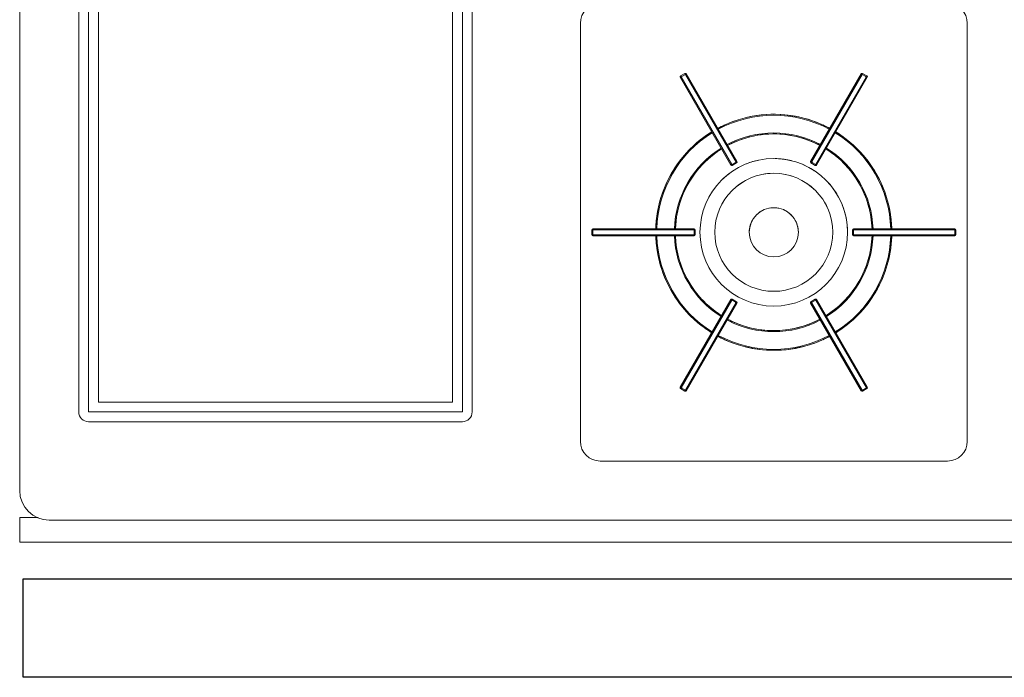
# Model space of a CAD drawing. Header units: millimetres. Extents: x 567 to 934, y -1 to 364.
# Tile 8 of 256: x 589.56 to 591.56, y 46.66 to 48. Entities that reach past the tile are written whole.
import ezdxf

# ---------------------------------------------------------------- set-up
doc = ezdxf.new("R2010")
doc.units = ezdxf.units.MM
doc.header["$MEASUREMENT"] = 0
doc.layers.add('ARQ FINA', color=8, linetype='Continuous')
doc.layers.add('G-IMPT', color=8, linetype='Continuous', lineweight=13)
doc.layers.add('TQ-Condutos Gordura', color=14, linetype='Continuous', lineweight=25)

msp = doc.modelspace()

# ---------------------------------------------------------------- linework, layer by layer
at = {"layer": 'ARQ FINA', "lineweight": 5}
for p, q in [((589.5611, 49.1226), (589.5611, 47.0426)), ((589.6811, 48.9626), (589.6811, 47.2026)), ((589.7011, 47.2026), (589.7011, 48.9626)), ((590.4611, 48.9626), (590.4611, 47.2026)), ((590.4811, 47.2026), (590.4811, 48.9626)), ((589.7211, 48.9426), (589.7211, 47.2226)), ((590.4411, 47.2226), (590.4411, 48.9426)), ((590.7011, 47.1426), (590.7011, 47.9926)), ((591.4877, 47.9926), (591.4877, 47.1426)), ((589.7211, 47.2226), (590.4411, 47.2226)), ((590.4611, 47.2026), (589.7011, 47.2026)), ((589.7011, 47.1826), (590.4611, 47.1826)), ((591.4477, 47.1026), (590.7411, 47.1026)), ((589.5984, 46.9876), (589.5611, 46.9876)), ((589.5611, 46.9876), (589.5611, 46.9376)), ((589.6211, 46.9826), (593.3211, 46.9826)), ((589.5611, 46.9376), (593.3211, 46.9376))]:
    msp.add_line(p, q, dxfattribs=at)
for centre, radius, start, end in [((590.7411, 47.9926), 0.04, 90, 180), ((591.4477, 47.9926), 0.04, 0, 90), ((589.7011, 47.2026), 0.02, 180, 270), ((590.4611, 47.2026), 0.02, 270, 0), ((590.7411, 47.1426), 0.04, 180, 270), ((591.4477, 47.1426), 0.04, 270, 0), ((589.6211, 47.0426), 0.06, 180, 270)]:
    msp.add_arc(centre, radius, start, end, dxfattribs=at)
at = {"layer": 'G-IMPT', "lineweight": 5}
for p, q in [((590.9137, 47.8906), (590.905, 47.8856)), ((590.905, 47.8856), (590.9137, 47.8906)), ((590.9137, 47.8906), (590.905, 47.8856)), ((590.906, 47.8838), (590.9147, 47.8888)), ((590.9147, 47.8888), (590.9137, 47.8906)), ((590.9147, 47.8888), (591.0177, 47.7104)), ((591.0194, 47.7115), (590.9164, 47.8899)), ((590.9164, 47.8899), (591.0194, 47.7115)), ((591.2723, 47.8899), (591.1693, 47.7115)), ((591.2723, 47.8899), (591.1693, 47.7115)), ((591.171, 47.7104), (591.274, 47.8888)), ((591.275, 47.8906), (591.274, 47.8888)), ((591.274, 47.8888), (591.2826, 47.8838)), ((591.2837, 47.8856), (591.275, 47.8906)), ((591.2837, 47.8856), (591.275, 47.8906)), ((591.2837, 47.8856), (591.275, 47.8906)), ((590.9043, 47.8829), (591.0073, 47.7045)), ((590.9043, 47.8829), (591.0073, 47.7045)), ((590.905, 47.8856), (590.906, 47.8838)), ((591.009, 47.7054), (590.906, 47.8838)), ((591.2826, 47.8838), (591.1796, 47.7054)), ((591.1814, 47.7045), (591.2844, 47.8829)), ((591.2844, 47.8829), (591.1814, 47.7045)), ((591.2826, 47.8838), (591.2837, 47.8856)), ((591.0177, 47.7104), (591.009, 47.7054)), ((591.01, 47.7038), (591.0187, 47.7088)), ((591.0187, 47.7088), (591.01, 47.7038)), ((591.01, 47.7038), (591.0187, 47.7088)), ((591.0187, 47.7088), (591.0177, 47.7104)), ((591.171, 47.7104), (591.17, 47.7088)), ((591.17, 47.7088), (591.1787, 47.7038)), ((591.17, 47.7088), (591.1787, 47.7038)), ((591.17, 47.7088), (591.1787, 47.7038)), ((591.1796, 47.7054), (591.171, 47.7104)), ((591.009, 47.7054), (591.01, 47.7038)), ((591.1787, 47.7038), (591.1796, 47.7054)), ((590.7243, 47.5727), (590.7243, 47.5627)), ((590.7264, 47.5727), (590.7243, 47.5727)), ((590.7243, 47.5727), (590.7243, 47.5627)), ((590.7243, 47.5727), (590.7243, 47.5627)), ((590.9323, 47.5747), (590.7263, 47.5747)), ((590.7263, 47.5747), (590.9323, 47.5747)), ((590.7264, 47.5727), (590.9324, 47.5727)), ((590.7264, 47.5627), (590.7264, 47.5727)), ((590.9343, 47.5727), (590.9324, 47.5727)), ((590.9324, 47.5727), (590.9324, 47.5627)), ((590.9343, 47.5627), (590.9343, 47.5727)), ((590.9343, 47.5627), (590.9343, 47.5727)), ((590.9343, 47.5627), (590.9343, 47.5727)), ((591.2543, 47.5727), (591.2543, 47.5627)), ((591.2563, 47.5727), (591.2543, 47.5727)), ((591.2543, 47.5727), (591.2543, 47.5627)), ((591.2543, 47.5727), (591.2543, 47.5627)), ((591.4623, 47.5747), (591.2563, 47.5747)), ((591.4623, 47.5747), (591.2563, 47.5747)), ((591.2563, 47.5627), (591.2563, 47.5727)), ((591.2563, 47.5727), (591.4623, 47.5727)), ((591.4643, 47.5727), (591.4623, 47.5727)), ((591.4623, 47.5727), (591.4623, 47.5627)), ((591.4643, 47.5627), (591.4643, 47.5727)), ((591.4643, 47.5627), (591.4643, 47.5727)), ((591.4643, 47.5627), (591.4643, 47.5727)), ((590.7243, 47.5627), (590.7264, 47.5627)), ((590.7263, 47.5607), (590.9323, 47.5607)), ((590.7263, 47.5607), (590.9323, 47.5607)), ((590.9324, 47.5627), (590.7264, 47.5627)), ((590.9324, 47.5627), (590.9343, 47.5627)), ((591.2543, 47.5627), (591.2563, 47.5627)), ((591.4623, 47.5627), (591.2563, 47.5627)), ((591.2563, 47.5607), (591.4623, 47.5607)), ((591.4623, 47.5607), (591.2563, 47.5607)), ((591.4623, 47.5627), (591.4643, 47.5627)), ((591.0073, 47.4309), (590.9043, 47.2525)), ((590.9043, 47.2525), (591.0073, 47.4309)), ((590.906, 47.2516), (591.009, 47.43)), ((591.01, 47.4316), (591.009, 47.43)), ((591.009, 47.43), (591.0177, 47.425)), ((591.0187, 47.4266), (591.01, 47.4316)), ((591.0187, 47.4266), (591.01, 47.4316)), ((591.0187, 47.4266), (591.01, 47.4316)), ((591.1787, 47.4316), (591.17, 47.4266)), ((591.1787, 47.4316), (591.17, 47.4266)), ((591.1787, 47.4316), (591.17, 47.4266)), ((591.171, 47.425), (591.1796, 47.43)), ((591.1796, 47.43), (591.1787, 47.4316)), ((591.1796, 47.43), (591.2826, 47.2516)), ((591.2844, 47.2525), (591.1814, 47.4309)), ((591.2844, 47.2525), (591.1814, 47.4309)), ((591.0177, 47.425), (590.9147, 47.2466)), ((590.9164, 47.2455), (591.0194, 47.4239)), ((590.9164, 47.2455), (591.0194, 47.4239)), ((591.0177, 47.425), (591.0187, 47.4266)), ((591.1693, 47.4239), (591.2723, 47.2455)), ((591.2723, 47.2455), (591.1693, 47.4239)), ((591.17, 47.4266), (591.171, 47.425)), ((591.274, 47.2466), (591.171, 47.425)), ((590.906, 47.2516), (590.905, 47.2498)), ((590.905, 47.2498), (590.9137, 47.2448)), ((590.905, 47.2498), (590.9137, 47.2448)), ((590.905, 47.2498), (590.9137, 47.2448)), ((590.9147, 47.2466), (590.906, 47.2516)), ((591.2826, 47.2516), (591.274, 47.2466)), ((591.275, 47.2448), (591.2837, 47.2498)), ((591.275, 47.2448), (591.2837, 47.2498)), ((591.275, 47.2448), (591.2837, 47.2498)), ((591.2837, 47.2498), (591.2826, 47.2516)), ((590.9137, 47.2448), (590.9147, 47.2466)), ((591.274, 47.2466), (591.275, 47.2448))]:
    msp.add_line(p, q, dxfattribs=at)
for points in [[(591.2082, 47.779), (591.1997, 47.7833), (591.191, 47.7874), (591.1821, 47.7911), (591.1731, 47.7944), (591.164, 47.7974), (591.1547, 47.8), (591.1454, 47.8022), (591.136, 47.8041), (591.1265, 47.8055), (591.117, 47.8066), (591.1074, 47.8073), (591.0978, 47.8077), (591.0882, 47.8076), (591.0786, 47.8072), (591.069, 47.8064), (591.0595, 47.8052), (591.0501, 47.8036), (591.0407, 47.8016), (591.0313, 47.7993), (591.0221, 47.7966), (591.013, 47.7935), (591.0041, 47.7901), (590.9953, 47.7863), (590.9866, 47.7822), (590.9805, 47.779)], [(590.9683, 47.772), (590.9603, 47.7668), (590.9524, 47.7612), (590.9448, 47.7554), (590.9374, 47.7493), (590.9303, 47.7428), (590.9234, 47.7361), (590.9168, 47.7292), (590.9105, 47.7219), (590.9044, 47.7145), (590.8987, 47.7068), (590.8933, 47.6988), (590.8882, 47.6907), (590.8835, 47.6823), (590.8791, 47.6738), (590.875, 47.6651), (590.8713, 47.6563), (590.8679, 47.6473), (590.8649, 47.6382), (590.8623, 47.6289), (590.86, 47.6196), (590.8581, 47.6102), (590.8566, 47.6007), (590.8555, 47.5912), (590.8547, 47.5816), (590.8544, 47.5747)], [(591.3342, 47.5747), (591.3338, 47.5843), (591.3329, 47.5938), (591.3317, 47.6034), (591.3301, 47.6128), (591.3281, 47.6222), (591.3257, 47.6315), (591.323, 47.6407), (591.3199, 47.6498), (591.3164, 47.6588), (591.3126, 47.6676), (591.3084, 47.6762), (591.3039, 47.6847), (591.299, 47.693), (591.2939, 47.7011), (591.2884, 47.7089), (591.2826, 47.7166), (591.2765, 47.724), (591.2701, 47.7311), (591.2634, 47.738), (591.2565, 47.7447), (591.2492, 47.751), (591.2418, 47.7571), (591.2341, 47.7628), (591.2262, 47.7682), (591.2203, 47.772)], [(591.0005, 47.7443), (591.0076, 47.7479), (591.0149, 47.7512), (591.0223, 47.7543), (591.0298, 47.757), (591.0374, 47.7594), (591.0451, 47.7615), (591.0529, 47.7634), (591.0608, 47.7649), (591.0687, 47.766), (591.0766, 47.7669), (591.0846, 47.7675), (591.0926, 47.7677), (591.1006, 47.7676), (591.1086, 47.7672), (591.1166, 47.7665), (591.1245, 47.7654), (591.1324, 47.764), (591.1402, 47.7624), (591.148, 47.7604), (591.1556, 47.7581), (591.1632, 47.7555), (591.1706, 47.7526), (591.178, 47.7494), (591.1852, 47.7459), (591.1882, 47.7443)], [(590.8945, 47.5747), (590.8949, 47.5827), (590.8957, 47.5906), (590.8967, 47.5986), (590.8981, 47.6064), (590.8998, 47.6143), (590.9019, 47.622), (590.9042, 47.6297), (590.9068, 47.6372), (590.9097, 47.6447), (590.913, 47.652), (590.9165, 47.6592), (590.9203, 47.6662), (590.9244, 47.6731), (590.9287, 47.6798), (590.9333, 47.6863), (590.9382, 47.6927), (590.9433, 47.6988), (590.9487, 47.7048), (590.9543, 47.7105), (590.9601, 47.716), (590.9661, 47.7212), (590.9724, 47.7262), (590.9788, 47.731), (590.9854, 47.7354), (590.9883, 47.7373)], [(591.2003, 47.7373), (591.207, 47.7329), (591.2136, 47.7283), (591.2199, 47.7234), (591.226, 47.7182), (591.2319, 47.7129), (591.2376, 47.7072), (591.2431, 47.7014), (591.2483, 47.6953), (591.2533, 47.6891), (591.258, 47.6826), (591.2625, 47.676), (591.2667, 47.6692), (591.2706, 47.6622), (591.2742, 47.6551), (591.2776, 47.6478), (591.2806, 47.6404), (591.2834, 47.6329), (591.2859, 47.6253), (591.288, 47.6176), (591.2899, 47.6098), (591.2914, 47.602), (591.2926, 47.5941), (591.2935, 47.5861), (591.2941, 47.5781), (591.2942, 47.5747)], [(590.8544, 47.5607), (590.8549, 47.5511), (590.8558, 47.5415), (590.857, 47.532), (590.8586, 47.5226), (590.8606, 47.5132), (590.863, 47.5039), (590.8657, 47.4947), (590.8688, 47.4856), (590.8723, 47.4766), (590.8761, 47.4678), (590.8803, 47.4592), (590.8848, 47.4507), (590.8896, 47.4424), (590.8948, 47.4343), (590.9003, 47.4265), (590.9061, 47.4188), (590.9122, 47.4114), (590.9186, 47.4042), (590.9253, 47.3974), (590.9322, 47.3907), (590.9394, 47.3844), (590.9469, 47.3783), (590.9546, 47.3726), (590.9625, 47.3672), (590.9683, 47.3634)], [(590.9883, 47.3981), (590.9816, 47.4025), (590.9751, 47.4071), (590.9688, 47.412), (590.9627, 47.4172), (590.9568, 47.4225), (590.9511, 47.4282), (590.9456, 47.434), (590.9404, 47.44), (590.9354, 47.4463), (590.9307, 47.4528), (590.9262, 47.4594), (590.922, 47.4662), (590.9181, 47.4732), (590.9144, 47.4803), (590.9111, 47.4876), (590.908, 47.495), (590.9053, 47.5025), (590.9028, 47.5101), (590.9007, 47.5178), (590.8988, 47.5256), (590.8973, 47.5334), (590.8961, 47.5413), (590.8952, 47.5493), (590.8946, 47.5573), (590.8945, 47.5607)], [(591.2942, 47.5607), (591.2938, 47.5527), (591.293, 47.5447), (591.2919, 47.5368), (591.2905, 47.5289), (591.2888, 47.5211), (591.2868, 47.5134), (591.2845, 47.5057), (591.2819, 47.4982), (591.2789, 47.4907), (591.2757, 47.4834), (591.2722, 47.4762), (591.2684, 47.4692), (591.2643, 47.4623), (591.26, 47.4556), (591.2554, 47.4491), (591.2505, 47.4427), (591.2454, 47.4366), (591.24, 47.4306), (591.2344, 47.4249), (591.2286, 47.4194), (591.2225, 47.4142), (591.2163, 47.4092), (591.2099, 47.4044), (591.2032, 47.3999), (591.2003, 47.3981)], [(591.2203, 47.3634), (591.2284, 47.3686), (591.2363, 47.3742), (591.2439, 47.38), (591.2513, 47.3861), (591.2584, 47.3925), (591.2653, 47.3992), (591.2719, 47.4062), (591.2782, 47.4134), (591.2842, 47.4209), (591.2899, 47.4286), (591.2953, 47.4366), (591.3004, 47.4447), (591.3052, 47.453), (591.3096, 47.4616), (591.3137, 47.4703), (591.3174, 47.4791), (591.3208, 47.4881), (591.3238, 47.4972), (591.3264, 47.5065), (591.3287, 47.5158), (591.3305, 47.5252), (591.3321, 47.5347), (591.3332, 47.5442), (591.3339, 47.5538), (591.3342, 47.5607)], [(591.1882, 47.3911), (591.1811, 47.3875), (591.1738, 47.3842), (591.1664, 47.3811), (591.1589, 47.3784), (591.1513, 47.376), (591.1435, 47.3738), (591.1358, 47.372), (591.1279, 47.3705), (591.12, 47.3693), (591.112, 47.3685), (591.1041, 47.3679), (591.0961, 47.3677), (591.0881, 47.3678), (591.0801, 47.3682), (591.0721, 47.3689), (591.0642, 47.37), (591.0563, 47.3713), (591.0485, 47.373), (591.0407, 47.375), (591.0331, 47.3773), (591.0255, 47.3799), (591.018, 47.3828), (591.0107, 47.386), (591.0035, 47.3895), (591.0005, 47.3911)], [(590.9805, 47.3564), (590.989, 47.3521), (590.9977, 47.348), (591.0066, 47.3443), (591.0156, 47.341), (591.0247, 47.338), (591.0339, 47.3354), (591.0433, 47.3332), (591.0527, 47.3313), (591.0622, 47.3299), (591.0717, 47.3288), (591.0813, 47.3281), (591.0909, 47.3277), (591.1005, 47.3278), (591.1101, 47.3282), (591.1196, 47.329), (591.1292, 47.3302), (591.1386, 47.3318), (591.148, 47.3338), (591.1573, 47.3361), (591.1665, 47.3388), (591.1756, 47.3419), (591.1846, 47.3453), (591.1934, 47.3491), (591.2021, 47.3532), (591.2082, 47.3564)]]:
    msp.add_lwpolyline(points, dxfattribs=at)
for centre, radius, start, end in [((590.9147, 47.8889), 0.002, 30, 120), ((590.9147, 47.8889), 0.002, 30, 120), ((591.274, 47.8889), 0.002, 60, 150), ((591.274, 47.8889), 0.002, 60, 150), ((590.906, 47.8839), 0.002, 120, 210), ((590.906, 47.8839), 0.002, 120, 210), ((591.2827, 47.8839), 0.002, 330, 60), ((591.2827, 47.8839), 0.002, 330, 60), ((591.0943, 47.5677), 0.24, 61.6714, 118.3286), ((591.0943, 47.5677), 0.238, 61.6854, 118.3146), ((591.0943, 47.5677), 0.24, 121.6714, 178.3286), ((591.0943, 47.5677), 0.238, 121.6854, 178.3146), ((591.0943, 47.5677), 0.24, 121.6714, 125.4911), ((591.0943, 47.5677), 0.24, 114.5089, 118.3286), ((591.0943, 47.5677), 0.202, 61.9859, 118.0141), ((591.0943, 47.5677), 0.24, 61.6714, 65.4911), ((591.0943, 47.5677), 0.238, 1.6854, 58.3146), ((591.0943, 47.5677), 0.24, 1.6714, 58.3286), ((591.0943, 47.5677), 0.24, 54.5089, 58.3286), ((591.0943, 47.5677), 0.2, 62.0058, 117.9942), ((591.0943, 47.5677), 0.2, 112.273, 117.9942), ((591.0943, 47.5677), 0.2, 62.0058, 67.727), ((591.0943, 47.5677), 0.202, 121.9859, 178.0141), ((591.0943, 47.5677), 0.2, 122.0058, 177.9942), ((591.0943, 47.5677), 0.2, 122.0058, 127.727), ((591.0943, 47.5677), 0.2, 2.0058, 57.9942), ((591.0943, 47.5677), 0.2, 52.273, 57.9942), ((591.0943, 47.5677), 0.202, 1.9859, 58.0141), ((591.0943, 47.5677), 0.15, 0, 180), ((591.0177, 47.7105), 0.002, 300, 30), ((591.0177, 47.7105), 0.002, 300, 30), ((591.0943, 47.5677), 0.15, 101.8503, 111.6391), ((591.0943, 47.5677), 0.15, 87.6811, 88.8506), ((591.0943, 47.5677), 0.15, 76.1367, 87.6811), ((591.171, 47.7105), 0.002, 150, 240), ((591.171, 47.7105), 0.002, 150, 240), ((591.0943, 47.5677), 0.12, 0, 180), ((591.0943, 47.5677), 0.15, 125.2952, 133.8405), ((591.009, 47.7055), 0.002, 210, 300), ((591.009, 47.7055), 0.002, 210, 300), ((591.0943, 47.5677), 0.15, 53.2956, 66.6623), ((591.1797, 47.7055), 0.002, 240, 330), ((591.1797, 47.7055), 0.002, 240, 330), ((591.0943, 47.5677), 0.12, 119.4438, 129.474), ((591.0943, 47.5677), 0.12, 93.4909, 104.2124), ((591.0943, 47.5677), 0.12, 72.401, 78.7324), ((591.0943, 47.5677), 0.15, 29.6087, 43.8405), ((591.0943, 47.5677), 0.12, 47.2545, 55.0826), ((591.0943, 47.5677), 0.15, 149.6084, 156.9203), ((591.0943, 47.5677), 0.12, 146.3577, 154.7365), ((591.0943, 47.5677), 0.12, 23.4524, 30.5904), ((591.0943, 47.5677), 0.05, 0, 180), ((591.0943, 47.5677), 0.05, 112.4749, 135.594), ((591.0943, 47.5677), 0.05, 87.7498, 100.0519), ((591.0943, 47.5677), 0.05, 78.1377, 87.7498), ((591.0943, 47.5677), 0.05, 43.3894, 66.6078), ((591.0943, 47.5677), 0.15, 0, 21.9203), ((591.0943, 47.5677), 0.24, 174.5089, 178.3286), ((591.0943, 47.5677), 0.2, 172.273, 177.9942), ((591.0943, 47.5677), 0.05, 146.2624, 180), ((591.0943, 47.5677), 0.05, 0, 33.1958), ((591.0943, 47.5677), 0.2, 2.0058, 7.727), ((591.0943, 47.5677), 0.24, 1.6714, 5.4911), ((590.7263, 47.5727), 0.002, 90, 180), ((590.7263, 47.5727), 0.002, 90, 180), ((590.9323, 47.5727), 0.002, 0, 90), ((590.9323, 47.5727), 0.002, 0, 90), ((591.0943, 47.5677), 0.15, 180, 0), ((591.0943, 47.5677), 0.12, 180, 0), ((591.0943, 47.5677), 0.05, 180, 0), ((591.2563, 47.5727), 0.002, 90, 180), ((591.2563, 47.5727), 0.002, 90, 180), ((591.4623, 47.5727), 0.002, 0, 90), ((591.4623, 47.5727), 0.002, 0, 90), ((590.7263, 47.5627), 0.002, 180, 270), ((590.7263, 47.5627), 0.002, 180, 270), ((591.0943, 47.5677), 0.24, 181.6714, 238.3286), ((591.0943, 47.5677), 0.24, 181.6714, 185.4911), ((591.0943, 47.5677), 0.238, 181.6854, 238.3146), ((591.0943, 47.5677), 0.202, 181.9859, 238.0141), ((591.0943, 47.5677), 0.2, 182.0058, 187.727), ((591.0943, 47.5677), 0.2, 182.0058, 237.9942), ((590.9323, 47.5627), 0.002, 270, 0), ((590.9323, 47.5627), 0.002, 270, 0), ((591.0943, 47.5677), 0.2, 302.0058, 357.9942), ((591.0943, 47.5677), 0.202, 301.9859, 358.0141), ((591.0943, 47.5677), 0.238, 301.6854, 358.3146), ((591.0943, 47.5677), 0.24, 301.6714, 358.3286), ((591.2563, 47.5627), 0.002, 180, 270), ((591.2563, 47.5627), 0.002, 180, 270), ((591.0943, 47.5677), 0.2, 352.273, 357.9942), ((591.0943, 47.5677), 0.24, 354.5089, 358.3286), ((591.4623, 47.5627), 0.002, 270, 0), ((591.4623, 47.5627), 0.002, 270, 0), ((591.009, 47.4299), 0.002, 60, 150), ((591.009, 47.4299), 0.002, 60, 150), ((591.1797, 47.4299), 0.002, 30, 120), ((591.1797, 47.4299), 0.002, 30, 120), ((591.0943, 47.5677), 0.2, 232.273, 237.9942), ((591.0177, 47.4249), 0.002, 330, 60), ((591.0177, 47.4249), 0.002, 330, 60), ((591.171, 47.4249), 0.002, 120, 210), ((591.171, 47.4249), 0.002, 120, 210), ((591.0943, 47.5677), 0.2, 302.0058, 307.727), ((591.0943, 47.5677), 0.202, 241.9859, 298.0141), ((591.0943, 47.5677), 0.2, 242.0058, 297.9942), ((591.0943, 47.5677), 0.2, 242.0058, 247.727), ((591.0943, 47.5677), 0.2, 292.273, 297.9942), ((591.0943, 47.5677), 0.24, 234.5089, 238.3286), ((591.0943, 47.5677), 0.24, 301.6714, 305.4911), ((591.0943, 47.5677), 0.24, 241.6714, 298.3286), ((591.0943, 47.5677), 0.24, 241.6714, 245.4911), ((591.0943, 47.5677), 0.238, 241.6854, 298.3146), ((591.0943, 47.5677), 0.24, 294.5089, 298.3286), ((590.906, 47.2515), 0.002, 150, 240), ((590.906, 47.2515), 0.002, 150, 240), ((591.2827, 47.2515), 0.002, 300, 30), ((591.2827, 47.2515), 0.002, 300, 30), ((590.9147, 47.2465), 0.002, 240, 330), ((590.9147, 47.2465), 0.002, 240, 330), ((591.274, 47.2465), 0.002, 210, 300), ((591.274, 47.2465), 0.002, 210, 300)]:
    msp.add_arc(centre, radius, start, end, dxfattribs=at)
for centre, major_axis, start_param, end_param in [((590.9147, 47.8889), (-0.00173, -0.001), 1.570796, 3.141602), ((591.274, 47.8889), (0.00173, -0.001), 3.141602, 4.712389), ((590.906, 47.8839), (-0.00173, -0.001), 0, 1.570796), ((591.2827, 47.8839), (-0.002, 0), 4.712389, 6.283185), ((591.0177, 47.7105), (-0.00173, -0.001), 1.570796, 3.141602), ((591.171, 47.7105), (-0.002, 0), 3.141602, 4.712389), ((591.009, 47.7055), (-0.002, 0), 0, 1.570796), ((591.1797, 47.7055), (0.00173, -0.001), 4.712389, 6.283185), ((590.7263, 47.5727), (0, -0.002), 1.570796, 3.141602), ((590.9323, 47.5727), (0, -0.002), 1.570796, 3.141602), ((591.2563, 47.5727), (-0.002, 0), 3.141602, 4.712389), ((591.4623, 47.5727), (0, -0.002), 3.141602, 4.712389), ((590.7263, 47.5627), (0, -0.002), 0, 1.570796), ((590.9323, 47.5627), (-0.002, 0), 0, 1.570796), ((591.2563, 47.5627), (-0.002, 0), 4.712389, 6.283185), ((591.4623, 47.5627), (-0.002, 0), 4.712389, 6.283185), ((591.009, 47.4299), (-0.002, 0), 1.570796, 3.141602), ((591.1797, 47.4299), (-0.002, 0), 3.141602, 4.712389), ((591.0177, 47.4249), (-0.002, 0), 0, 1.570796), ((591.171, 47.4249), (-0.002, 0), 4.712389, 6.283185), ((590.906, 47.2515), (-0.002, 0), 1.570796, 3.141602), ((591.2827, 47.2515), (-0.00173, -0.001), 3.141602, 4.712389), ((590.9147, 47.2465), (0.00173, -0.001), 0, 1.570796), ((591.274, 47.2465), (-0.00173, -0.001), 4.712389, 6.283185)]:
    msp.add_ellipse(centre, major_axis=major_axis, ratio=0.038068, start_param=start_param, end_param=end_param, dxfattribs=at)
at = {"layer": 'TQ-Condutos Gordura'}
msp.add_lwpolyline([(589.568, 46.6629), (589.568, 46.8629), (593.4289, 46.8629), (593.4289, 46.6629)], close=True, dxfattribs=at)

doc.saveas('drawing.dxf')
